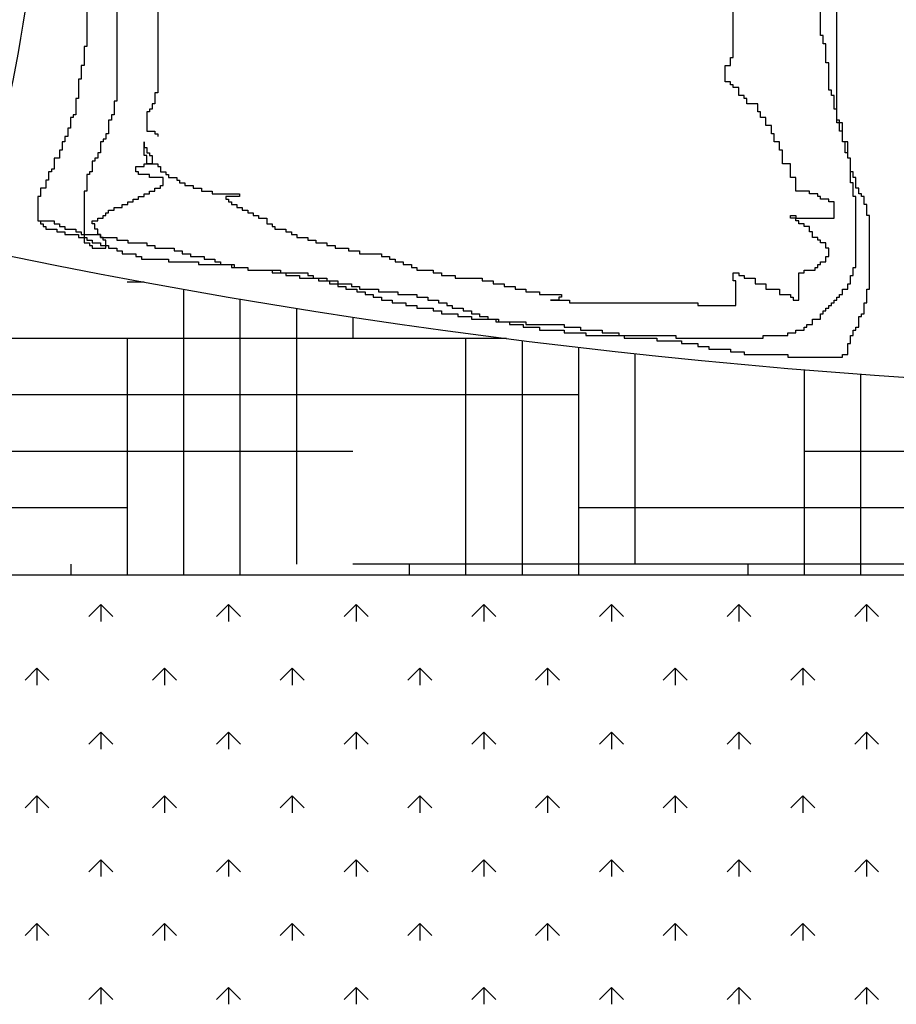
# Model space of a CAD drawing. Header units: millimetres. Extents: x -30782 to 40110, y 35885 to 73818.
# Tile 114 of 166: x 7073 to 7656, y 69807 to 70461. Entities that reach past the tile are written whole.
import ezdxf

# ---------------------------------------------------------------- set-up
doc = ezdxf.new("R2010")
doc.units = ezdxf.units.MM

# ---------------------------------------------------------------- blocks, each defined once
blk = doc.blocks.new('A$C107E516A')
for p, q in [((621.83, 2106.74, -685.71), (621.83, 1863.92, -685.71)), ((649.03, 1969.02, -685.71), (649.03, 1869.36, -685.71)), ((1100.55, 1849.42, -685.71), (1100.55, 1963.59, -685.71)), ((1031.64, 1892.91, -685.71), (1031.64, 1934.59, -685.71)), ((1089.67, 1907.41, -685.71), (1089.67, 1925.53, -685.71)), ((601.88, 1923.72, -685.71), (601.88, 1900.16, -685.71)), ((1091.48, 1907.41, -685.71), (1089.67, 1907.41, -685.71)), ((1091.48, 1901.97, -685.71), (1091.48, 1907.41, -685.71)), ((600.07, 1900.16, -685.71), (600.07, 1887.48, -685.71)), ((601.88, 1900.16, -685.71), (600.07, 1900.16, -685.71)), ((1093.29, 1901.97, -685.71), (1091.48, 1901.97, -685.71)), ((1093.29, 1889.29, -685.71), (1093.29, 1901.97, -685.71)), ((1029.83, 1892.91, -685.71), (1031.64, 1892.91, -685.71)), ((1029.83, 1887.48, -685.71), (1029.83, 1892.91, -685.71)), ((598.25, 1887.48, -685.71), (598.25, 1878.42, -685.71)), ((600.07, 1887.48, -685.71), (598.25, 1887.48, -685.71)), ((1026.2, 1887.48, -685.71), (1029.83, 1887.48, -685.71)), ((1026.2, 1876.6, -685.71), (1026.2, 1887.48, -685.71)), ((1095.11, 1889.29, -685.71), (1093.29, 1889.29, -685.71)), ((1095.11, 1871.17, -685.71), (1095.11, 1889.29, -685.71)), ((596.44, 1878.42, -685.71), (596.44, 1865.73, -685.71)), ((598.25, 1878.42, -685.71), (596.44, 1878.42, -685.71)), ((1029.83, 1876.6, -685.71), (1026.2, 1876.6, -685.71)), ((1029.83, 1874.79, -685.71), (1029.83, 1876.6, -685.71)), ((1031.64, 1874.79, -685.71), (1029.83, 1874.79, -685.71)), ((1031.64, 1872.98, -685.71), (1031.64, 1874.79, -685.71)), ((1035.27, 1872.98, -685.71), (1031.64, 1872.98, -685.71)), ((1035.27, 1867.54, -685.71), (1035.27, 1872.98, -685.71)), ((594.63, 1865.73, -685.71), (594.63, 1854.86, -685.71)), ((596.44, 1865.73, -685.71), (594.63, 1865.73, -685.71)), ((647.21, 1869.36, -685.71), (647.21, 1862.11, -685.71)), ((649.03, 1869.36, -685.71), (647.21, 1869.36, -685.71)), ((1038.89, 1867.54, -685.71), (1035.27, 1867.54, -685.71)), ((1038.89, 1865.73, -685.71), (1038.89, 1867.54, -685.71)), ((1040.71, 1865.73, -685.71), (1038.89, 1865.73, -685.71)), ((1040.71, 1862.11, -685.71), (1040.71, 1865.73, -685.71)), ((1096.92, 1871.17, -685.71), (1095.11, 1871.17, -685.71)), ((1096.92, 1867.54, -685.71), (1096.92, 1871.17, -685.71)), ((1098.73, 1867.54, -685.71), (1096.92, 1867.54, -685.71)), ((1098.73, 1858.48, -685.71), (1098.73, 1867.54, -685.71)), ((620.01, 1863.92, -685.71), (620.01, 1854.86, -685.71)), ((621.83, 1863.92, -685.71), (620.01, 1863.92, -685.71)), ((645.4, 1862.11, -685.71), (645.4, 1858.48, -685.71)), ((647.21, 1862.11, -685.71), (645.4, 1862.11, -685.71)), ((1047.96, 1862.11, -685.71), (1040.71, 1862.11, -685.71)), ((1047.96, 1856.67, -685.71), (1047.96, 1862.11, -685.71)), ((591, 1853.05, -685.71), (591, 1845.8, -685.71)), ((592.81, 1853.05, -685.71), (591, 1853.05, -685.71)), ((592.81, 1854.86, -685.71), (592.81, 1853.05, -685.71)), ((594.63, 1854.86, -685.71), (592.81, 1854.86, -685.71)), ((618.2, 1854.86, -685.71), (618.2, 1851.23, -685.71)), ((620.01, 1854.86, -685.71), (618.2, 1854.86, -685.71)), ((641.77, 1856.67, -685.71), (641.77, 1843.99, -685.71)), ((643.59, 1856.67, -685.71), (641.77, 1856.67, -685.71)), ((643.59, 1858.48, -685.71), (643.59, 1856.67, -685.71)), ((645.4, 1858.48, -685.71), (643.59, 1858.48, -685.71)), ((1049.77, 1856.67, -685.71), (1047.96, 1856.67, -685.71)), ((1049.77, 1853.05, -685.71), (1049.77, 1856.67, -685.71)), ((1053.4, 1853.05, -685.71), (1049.77, 1853.05, -685.71)), ((1053.4, 1847.61, -685.71), (1053.4, 1853.05, -685.71)), ((1100.55, 1858.48, -685.71), (1098.73, 1858.48, -685.71)), ((1100.55, 1851.23, -685.71), (1100.55, 1858.48, -685.71)), ((616.39, 1851.23, -685.71), (616.39, 1842.17, -685.71)), ((618.2, 1851.23, -685.71), (616.39, 1851.23, -685.71)), ((1057.03, 1847.61, -685.71), (1053.4, 1847.61, -685.71)), ((1057.03, 1842.17, -685.71), (1057.03, 1847.61, -685.71)), ((1102.36, 1851.23, -685.71), (1100.55, 1851.23, -685.71)), ((1102.36, 1849.42, -685.71), (1100.55, 1849.42, -685.71)), ((1102.36, 1849.42, -685.71), (1102.36, 1851.23, -685.71)), ((1104.17, 1849.42, -685.71), (1102.36, 1849.42, -685.71)), ((1102.36, 1843.99, -685.71), (1102.36, 1849.42, -685.71)), ((1104.17, 1836.74, -685.71), (1104.17, 1849.42, -685.71)), ((587.37, 1840.36, -685.71), (587.37, 1836.74, -685.71)), ((589.19, 1840.36, -685.71), (587.37, 1840.36, -685.71)), ((589.19, 1845.8, -685.71), (589.19, 1840.36, -685.71)), ((591, 1845.8, -685.71), (589.19, 1845.8, -685.71)), ((614.57, 1842.17, -685.71), (614.57, 1838.55, -685.71)), ((616.39, 1842.17, -685.71), (614.57, 1842.17, -685.71)), ((641.77, 1843.99, -685.71), (647.21, 1843.99, -685.71)), ((647.21, 1843.99, -685.71), (647.21, 1842.17, -685.71)), ((647.21, 1842.17, -685.71), (649.03, 1842.17, -685.71)), ((649.03, 1842.17, -685.71), (649.03, 1840.36, -685.71)), ((1058.84, 1842.17, -685.71), (1057.03, 1842.17, -685.71)), ((1058.84, 1836.74, -685.71), (1058.84, 1842.17, -685.71)), ((1104.17, 1843.99, -685.71), (1102.36, 1843.99, -685.71)), ((1104.17, 1836.74, -685.71), (1104.17, 1843.99, -685.71)), ((585.56, 1836.74, -685.71), (585.56, 1831.3, -685.71)), ((587.37, 1836.74, -685.71), (585.56, 1836.74, -685.71)), ((610.95, 1836.74, -685.71), (610.95, 1829.49, -685.71)), ((612.76, 1836.74, -685.71), (610.95, 1836.74, -685.71)), ((612.76, 1838.55, -685.71), (612.76, 1836.74, -685.71)), ((614.57, 1838.55, -685.71), (612.76, 1838.55, -685.71)), ((639.96, 1836.74, -685.71), (639.96, 1833.11, -685.71)), ((639.96, 1827.68, -685.71), (639.96, 1836.74, -685.71)), ((639.96, 1833.11, -685.71), (641.77, 1833.11, -685.71)), ((641.77, 1833.11, -685.71), (641.77, 1829.49, -685.71)), ((1062.47, 1836.74, -685.71), (1058.84, 1836.74, -685.71)), ((1062.47, 1831.3, -685.71), (1062.47, 1836.74, -685.71)), ((1105.99, 1836.74, -685.71), (1104.17, 1836.74, -685.71)), ((1107.8, 1836.74, -685.71), (1104.17, 1836.74, -685.71)), ((1105.99, 1829.49, -685.71), (1105.99, 1836.74, -685.71)), ((1107.8, 1825.87, -685.71), (1107.8, 1836.74, -685.71)), ((583.75, 1831.3, -685.71), (583.75, 1825.87, -685.71)), ((585.56, 1831.3, -685.71), (583.75, 1831.3, -685.71)), ((610.95, 1829.49, -685.71), (609.13, 1829.49, -685.71)), ((609.13, 1829.49, -685.71), (609.13, 1825.87, -685.71)), ((641.77, 1827.68, -685.71), (639.96, 1827.68, -685.71)), ((641.77, 1829.49, -685.71), (643.59, 1829.49, -685.71)), ((641.77, 1822.24, -685.71), (641.77, 1827.68, -685.71)), ((643.59, 1829.49, -685.71), (643.59, 1827.68, -685.71)), ((643.59, 1827.68, -685.71), (645.4, 1827.68, -685.71)), ((645.4, 1827.68, -685.71), (645.4, 1822.24, -685.71)), ((1064.28, 1831.3, -685.71), (1062.47, 1831.3, -685.71)), ((1064.28, 1822.24, -685.71), (1064.28, 1831.3, -685.71)), ((1107.8, 1829.49, -685.71), (1105.99, 1829.49, -685.71)), ((1107.8, 1825.87, -685.71), (1107.8, 1829.49, -685.71)), ((580.12, 1825.87, -685.71), (580.12, 1818.62, -685.71)), ((583.75, 1825.87, -685.71), (580.12, 1825.87, -685.71)), ((605.51, 1824.05, -685.71), (605.51, 1816.8, -685.71)), ((607.32, 1824.05, -685.71), (605.51, 1824.05, -685.71)), ((607.32, 1825.87, -685.71), (607.32, 1824.05, -685.71)), ((609.13, 1825.87, -685.71), (607.32, 1825.87, -685.71)), ((634.52, 1820.43, -685.71), (639.96, 1820.43, -685.71)), ((634.52, 1816.8, -685.71), (634.52, 1820.43, -685.71)), ((639.96, 1822.24, -685.71), (645.4, 1822.24, -685.71)), ((639.96, 1820.43, -685.71), (639.96, 1822.24, -685.71)), ((645.4, 1822.24, -685.71), (641.77, 1822.24, -685.71)), ((645.4, 1822.24, -685.71), (649.03, 1822.24, -685.71)), ((649.03, 1822.24, -685.71), (649.03, 1820.43, -685.71)), ((649.03, 1820.43, -685.71), (650.84, 1820.43, -685.71)), ((650.84, 1820.43, -685.71), (650.84, 1816.8, -685.71)), ((1069.72, 1822.24, -685.71), (1064.28, 1822.24, -685.71)), ((1069.72, 1813.18, -685.71), (1069.72, 1822.24, -685.71)), ((1109.61, 1825.87, -685.71), (1107.8, 1825.87, -685.71)), ((1109.61, 1825.87, -685.71), (1107.8, 1825.87, -685.71)), ((1109.61, 1809.56, -685.71), (1109.61, 1825.87, -685.71)), ((1109.61, 1816.8, -685.71), (1109.61, 1825.87, -685.71)), ((576.49, 1816.8, -685.71), (576.49, 1811.37, -685.71)), ((578.31, 1816.8, -685.71), (576.49, 1816.8, -685.71)), ((578.31, 1818.62, -685.71), (578.31, 1816.8, -685.71)), ((580.12, 1818.62, -685.71), (578.31, 1818.62, -685.71)), ((601.88, 1814.99, -685.71), (601.88, 1804.12, -685.71)), ((603.69, 1814.99, -685.71), (601.88, 1814.99, -685.71)), ((603.69, 1816.8, -685.71), (603.69, 1814.99, -685.71)), ((605.51, 1816.8, -685.71), (603.69, 1816.8, -685.71)), ((636.33, 1816.8, -685.71), (634.52, 1816.8, -685.71)), ((636.33, 1814.99, -685.71), (636.33, 1816.8, -685.71)), ((643.59, 1814.99, -685.71), (636.33, 1814.99, -685.71)), ((643.59, 1813.18, -685.71), (643.59, 1814.99, -685.71)), ((652.65, 1813.18, -685.71), (643.59, 1813.18, -685.71)), ((650.84, 1816.8, -685.71), (654.47, 1816.8, -685.71)), ((652.65, 1807.74, -685.71), (652.65, 1813.18, -685.71)), ((654.47, 1816.8, -685.71), (654.47, 1814.99, -685.71)), ((654.47, 1814.99, -685.71), (656.28, 1814.99, -685.71)), ((656.28, 1814.99, -685.71), (656.28, 1813.18, -685.71)), ((656.28, 1813.18, -685.71), (661.72, 1813.18, -685.71)), ((661.72, 1813.18, -685.71), (661.72, 1811.37, -685.71)), ((1073.35, 1813.18, -685.71), (1069.72, 1813.18, -685.71)), ((1073.35, 1804.12, -685.71), (1073.35, 1813.18, -685.71)), ((1111.43, 1816.8, -685.71), (1109.61, 1816.8, -685.71)), ((1111.43, 1813.18, -685.71), (1111.43, 1816.8, -685.71)), ((1113.24, 1813.18, -685.71), (1111.43, 1813.18, -685.71)), ((1113.24, 1805.93, -685.71), (1113.24, 1813.18, -685.71)), ((574.68, 1811.37, -685.71), (574.68, 1805.93, -685.71)), ((576.49, 1811.37, -685.71), (574.68, 1811.37, -685.71)), ((650.84, 1807.74, -685.71), (652.65, 1807.74, -685.71)), ((650.84, 1805.93, -685.71), (650.84, 1807.74, -685.71)), ((661.72, 1811.37, -685.71), (663.53, 1811.37, -685.71)), ((663.53, 1811.37, -685.71), (663.53, 1809.56, -685.71)), ((663.53, 1809.56, -685.71), (667.16, 1809.56, -685.71)), ((667.16, 1809.56, -685.71), (667.16, 1807.74, -685.71)), ((667.16, 1807.74, -685.71), (672.6, 1807.74, -685.71)), ((672.6, 1807.74, -685.71), (672.6, 1805.93, -685.71)), ((1111.43, 1809.56, -685.71), (1109.61, 1809.56, -685.71)), ((1111.43, 1800.5, -685.71), (1111.43, 1809.56, -685.71)), ((569.24, 1800.5, -685.71), (569.24, 1784.19, -685.71)), ((571.05, 1800.5, -685.71), (569.24, 1800.5, -685.71)), ((574.68, 1805.93, -685.71), (571.05, 1805.93, -685.71)), ((571.05, 1805.93, -685.71), (571.05, 1800.5, -685.71)), ((601.88, 1804.12, -685.71), (600.07, 1804.12, -685.71)), ((600.07, 1804.12, -685.71), (600.07, 1769.69, -685.71)), ((636.33, 1800.5, -685.71), (639.96, 1800.5, -685.71)), ((636.33, 1798.68, -685.71), (636.33, 1800.5, -685.71)), ((639.96, 1802.31, -685.71), (643.59, 1802.31, -685.71)), ((639.96, 1800.5, -685.71), (639.96, 1802.31, -685.71)), ((643.59, 1804.12, -685.71), (647.21, 1804.12, -685.71)), ((643.59, 1802.31, -685.71), (643.59, 1804.12, -685.71)), ((647.21, 1805.93, -685.71), (650.84, 1805.93, -685.71)), ((647.21, 1804.12, -685.71), (647.21, 1805.93, -685.71)), ((672.6, 1805.93, -685.71), (678.04, 1805.93, -685.71)), ((678.04, 1805.93, -685.71), (678.04, 1804.12, -685.71)), ((678.04, 1804.12, -685.71), (685.29, 1804.12, -685.71)), ((685.29, 1804.12, -685.71), (685.29, 1802.31, -685.71)), ((685.29, 1802.31, -685.71), (703.43, 1802.31, -685.71)), ((694.36, 1800.5, -685.71), (694.36, 1798.68, -685.71)), ((703.43, 1800.5, -685.71), (694.36, 1800.5, -685.71)), ((703.43, 1802.31, -685.71), (703.43, 1800.5, -685.71)), ((1082.41, 1804.12, -685.71), (1073.35, 1804.12, -685.71)), ((1082.41, 1802.31, -685.71), (1082.41, 1804.12, -685.71)), ((1087.85, 1802.31, -685.71), (1082.41, 1802.31, -685.71)), ((1087.85, 1800.5, -685.71), (1087.85, 1802.31, -685.71)), ((1089.67, 1800.5, -685.71), (1087.85, 1800.5, -685.71)), ((1089.67, 1798.68, -685.71), (1089.67, 1800.5, -685.71)), ((1113.24, 1800.5, -685.71), (1111.43, 1800.5, -685.71)), ((1115.05, 1805.93, -685.71), (1113.24, 1805.93, -685.71)), ((1113.24, 1753.38, -685.71), (1113.24, 1800.5, -685.71)), ((1115.05, 1802.31, -685.71), (1115.05, 1805.93, -685.71)), ((1116.87, 1802.31, -685.71), (1115.05, 1802.31, -685.71)), ((1116.87, 1800.5, -685.71), (1116.87, 1802.31, -685.71)), ((1118.68, 1800.5, -685.71), (1116.87, 1800.5, -685.71)), ((1118.68, 1795.06, -685.71), (1118.68, 1800.5, -685.71)), ((625.45, 1795.06, -685.71), (629.08, 1795.06, -685.71)), ((625.45, 1793.25, -685.71), (625.45, 1795.06, -685.71)), ((629.08, 1796.87, -685.71), (632.71, 1796.87, -685.71)), ((629.08, 1795.06, -685.71), (629.08, 1796.87, -685.71)), ((632.71, 1798.68, -685.71), (636.33, 1798.68, -685.71)), ((632.71, 1796.87, -685.71), (632.71, 1798.68, -685.71)), ((694.36, 1798.68, -685.71), (696.17, 1798.68, -685.71)), ((696.17, 1798.68, -685.71), (696.17, 1796.87, -685.71)), ((696.17, 1796.87, -685.71), (697.99, 1796.87, -685.71)), ((697.99, 1796.87, -685.71), (697.99, 1795.06, -685.71)), ((697.99, 1795.06, -685.71), (701.61, 1795.06, -685.71)), ((701.61, 1795.06, -685.71), (701.61, 1793.25, -685.71)), ((1095.11, 1798.68, -685.71), (1089.67, 1798.68, -685.71)), ((1095.11, 1796.87, -685.71), (1095.11, 1798.68, -685.71)), ((1098.73, 1796.87, -685.71), (1095.11, 1796.87, -685.71)), ((1098.73, 1786, -685.71), (1098.73, 1796.87, -685.71)), ((1120.49, 1795.06, -685.71), (1118.68, 1795.06, -685.71)), ((1120.49, 1787.81, -685.71), (1120.49, 1795.06, -685.71)), ((612.76, 1787.81, -685.71), (614.57, 1787.81, -685.71)), ((612.76, 1786, -685.71), (612.76, 1787.81, -685.71)), ((614.57, 1789.62, -685.71), (616.39, 1789.62, -685.71)), ((614.57, 1787.81, -685.71), (614.57, 1789.62, -685.71)), ((616.39, 1791.44, -685.71), (620.01, 1791.44, -685.71)), ((616.39, 1789.62, -685.71), (616.39, 1791.44, -685.71)), ((620.01, 1793.25, -685.71), (625.45, 1793.25, -685.71)), ((620.01, 1791.44, -685.71), (620.01, 1793.25, -685.71)), ((701.61, 1793.25, -685.71), (705.24, 1793.25, -685.71)), ((705.24, 1793.25, -685.71), (705.24, 1791.44, -685.71)), ((705.24, 1791.44, -685.71), (708.87, 1791.44, -685.71)), ((708.87, 1791.44, -685.71), (708.87, 1789.62, -685.71)), ((708.87, 1789.62, -685.71), (712.49, 1789.62, -685.71)), ((712.49, 1789.62, -685.71), (712.49, 1787.81, -685.71)), ((712.49, 1787.81, -685.71), (716.12, 1787.81, -685.71)), ((716.12, 1787.81, -685.71), (716.12, 1786, -685.71)), ((1069.72, 1787.81, -685.71), (1073.35, 1787.81, -685.71)), ((1069.72, 1786, -685.71), (1069.72, 1787.81, -685.71)), ((1073.35, 1787.81, -685.71), (1073.35, 1786, -685.71)), ((1122.31, 1787.81, -685.71), (1120.49, 1787.81, -685.71)), ((1122.31, 1738.88, -685.71), (1122.31, 1787.81, -685.71)), ((569.24, 1784.19, -685.71), (571.05, 1784.19, -685.71)), ((569.24, 1784.19, -685.71), (580.12, 1784.19, -685.71)), ((571.05, 1784.19, -685.71), (571.05, 1782.37, -685.71)), ((571.05, 1782.37, -685.71), (572.87, 1782.37, -685.71)), ((572.87, 1782.37, -685.71), (572.87, 1780.56, -685.71)), ((572.87, 1780.56, -685.71), (574.68, 1780.56, -685.71)), ((574.68, 1780.56, -685.71), (574.68, 1778.75, -685.71)), ((580.12, 1784.19, -685.71), (580.12, 1782.37, -685.71)), ((580.12, 1782.37, -685.71), (583.75, 1782.37, -685.71)), ((583.75, 1782.37, -685.71), (583.75, 1780.56, -685.71)), ((583.75, 1780.56, -685.71), (587.37, 1780.56, -685.71)), ((587.37, 1780.56, -685.71), (587.37, 1778.75, -685.71)), ((605.51, 1784.19, -685.71), (609.13, 1784.19, -685.71)), ((605.51, 1782.37, -685.71), (605.51, 1784.19, -685.71)), ((607.32, 1782.37, -685.71), (605.51, 1782.37, -685.71)), ((607.32, 1778.75, -685.71), (607.32, 1782.37, -685.71)), ((609.13, 1786, -685.71), (612.76, 1786, -685.71)), ((609.13, 1784.19, -685.71), (609.13, 1786, -685.71)), ((716.12, 1786, -685.71), (721.56, 1786, -685.71)), ((721.56, 1786, -685.71), (721.56, 1782.37, -685.71)), ((721.56, 1782.37, -685.71), (725.19, 1782.37, -685.71)), ((725.19, 1782.37, -685.71), (725.19, 1780.56, -685.71)), ((725.19, 1780.56, -685.71), (727, 1780.56, -685.71)), ((727, 1780.56, -685.71), (727, 1778.75, -685.71)), ((1073.35, 1786, -685.71), (1069.72, 1786, -685.71)), ((1073.35, 1786, -685.71), (1098.73, 1786, -685.71)), ((1073.35, 1784.19, -685.71), (1073.35, 1786, -685.71)), ((1075.16, 1784.19, -685.71), (1073.35, 1784.19, -685.71)), ((1075.16, 1782.37, -685.71), (1075.16, 1784.19, -685.71)), ((1078.79, 1782.37, -685.71), (1075.16, 1782.37, -685.71)), ((1078.79, 1780.56, -685.71), (1078.79, 1782.37, -685.71)), ((1082.41, 1780.56, -685.71), (1078.79, 1780.56, -685.71)), ((1082.41, 1776.94, -685.71), (1082.41, 1780.56, -685.71)), ((574.68, 1778.75, -685.71), (581.93, 1778.75, -685.71)), ((581.93, 1778.75, -685.71), (581.93, 1776.94, -685.71)), ((581.93, 1776.94, -685.71), (587.37, 1776.94, -685.71)), ((587.37, 1778.75, -685.71), (594.63, 1778.75, -685.71)), ((587.37, 1776.94, -685.71), (587.37, 1775.13, -685.71)), ((587.37, 1775.13, -685.71), (596.44, 1775.13, -685.71)), ((594.63, 1778.75, -685.71), (594.63, 1776.94, -685.71)), ((594.63, 1776.94, -685.71), (598.25, 1776.94, -685.71)), ((596.44, 1775.13, -685.71), (596.44, 1773.31, -685.71)), ((598.25, 1776.94, -685.71), (598.25, 1775.13, -685.71)), ((598.25, 1775.13, -685.71), (610.95, 1775.13, -685.71)), ((609.13, 1778.75, -685.71), (607.32, 1778.75, -685.71)), ((609.13, 1775.13, -685.71), (609.13, 1778.75, -685.71)), ((610.95, 1775.13, -685.71), (609.13, 1775.13, -685.71)), ((610.95, 1773.31, -685.71), (610.95, 1775.13, -685.71)), ((610.95, 1775.13, -685.71), (610.95, 1773.31, -685.71)), ((727, 1778.75, -685.71), (734.25, 1778.75, -685.71)), ((734.25, 1778.75, -685.71), (734.25, 1776.94, -685.71)), ((734.25, 1776.94, -685.71), (737.88, 1776.94, -685.71)), ((737.88, 1776.94, -685.71), (737.88, 1775.13, -685.71)), ((737.88, 1775.13, -685.71), (741.51, 1775.13, -685.71)), ((741.51, 1775.13, -685.71), (741.51, 1773.31, -685.71)), ((1084.23, 1776.94, -685.71), (1082.41, 1776.94, -685.71)), ((1084.23, 1773.31, -685.71), (1084.23, 1776.94, -685.71)), ((596.44, 1773.31, -685.71), (601.88, 1773.31, -685.71)), ((600.07, 1769.69, -685.71), (603.69, 1769.69, -685.71)), ((601.88, 1773.31, -685.71), (601.88, 1771.5, -685.71)), ((601.88, 1771.5, -685.71), (605.51, 1771.5, -685.71)), ((603.69, 1769.69, -685.71), (603.69, 1767.88, -685.71)), ((603.69, 1767.88, -685.71), (605.51, 1767.88, -685.71)), ((605.51, 1771.5, -685.71), (605.51, 1769.69, -685.71)), ((605.51, 1769.69, -685.71), (610.95, 1769.69, -685.71)), ((605.51, 1767.88, -685.71), (605.51, 1766.07, -685.71)), ((612.76, 1773.31, -685.71), (610.95, 1773.31, -685.71)), ((610.95, 1773.31, -685.71), (621.83, 1773.31, -685.71)), ((610.95, 1769.69, -685.71), (610.95, 1767.88, -685.71)), ((610.95, 1767.88, -685.71), (616.39, 1767.88, -685.71)), ((612.76, 1771.5, -685.71), (612.76, 1773.31, -685.71)), ((614.57, 1771.5, -685.71), (612.76, 1771.5, -685.71)), ((614.57, 1766.07, -685.71), (614.57, 1771.5, -685.71)), ((616.39, 1767.88, -685.71), (616.39, 1766.07, -685.71)), ((621.83, 1773.31, -685.71), (621.83, 1771.5, -685.71)), ((621.83, 1771.5, -685.71), (629.08, 1771.5, -685.71)), ((629.08, 1771.5, -685.71), (629.08, 1769.69, -685.71)), ((629.08, 1769.69, -685.71), (641.77, 1769.69, -685.71)), ((641.77, 1769.69, -685.71), (641.77, 1767.88, -685.71)), ((641.77, 1767.88, -685.71), (647.21, 1767.88, -685.71)), ((647.21, 1767.88, -685.71), (647.21, 1766.07, -685.71)), ((741.51, 1773.31, -685.71), (748.76, 1773.31, -685.71)), ((748.76, 1773.31, -685.71), (748.76, 1771.5, -685.71)), ((748.76, 1771.5, -685.71), (754.2, 1771.5, -685.71)), ((754.2, 1771.5, -685.71), (754.2, 1769.69, -685.71)), ((754.2, 1769.69, -685.71), (761.45, 1769.69, -685.71)), ((761.45, 1769.69, -685.71), (761.45, 1767.88, -685.71)), ((761.45, 1767.88, -685.71), (766.89, 1767.88, -685.71)), ((766.89, 1767.88, -685.71), (766.89, 1766.07, -685.71)), ((1087.85, 1773.31, -685.71), (1084.23, 1773.31, -685.71)), ((1087.85, 1771.5, -685.71), (1087.85, 1773.31, -685.71)), ((1089.67, 1771.5, -685.71), (1087.85, 1771.5, -685.71)), ((1089.67, 1769.69, -685.71), (1089.67, 1771.5, -685.71)), ((1093.29, 1769.69, -685.71), (1089.67, 1769.69, -685.71)), ((1093.29, 1766.07, -685.71), (1093.29, 1769.69, -685.71)), ((605.51, 1766.07, -685.71), (614.57, 1766.07, -685.71)), ((616.39, 1766.07, -685.71), (621.83, 1766.07, -685.71)), ((621.83, 1766.07, -685.71), (621.83, 1764.25, -685.71)), ((621.83, 1764.25, -685.71), (625.45, 1764.25, -685.71)), ((625.45, 1764.25, -685.71), (625.45, 1762.44, -685.71)), ((625.45, 1762.44, -685.71), (634.52, 1762.44, -685.71)), ((634.52, 1762.44, -685.71), (634.52, 1760.63, -685.71)), ((647.21, 1766.07, -685.71), (659.91, 1766.07, -685.71)), ((659.91, 1766.07, -685.71), (659.91, 1764.25, -685.71)), ((659.91, 1764.25, -685.71), (665.35, 1764.25, -685.71)), ((665.35, 1764.25, -685.71), (665.35, 1762.44, -685.71)), ((665.35, 1762.44, -685.71), (670.79, 1762.44, -685.71)), ((670.79, 1762.44, -685.71), (670.79, 1760.63, -685.71)), ((766.89, 1766.07, -685.71), (775.96, 1766.07, -685.71)), ((775.96, 1766.07, -685.71), (775.96, 1764.25, -685.71)), ((775.96, 1764.25, -685.71), (783.21, 1764.25, -685.71)), ((783.21, 1764.25, -685.71), (783.21, 1762.44, -685.71)), ((783.21, 1762.44, -685.71), (797.72, 1762.44, -685.71)), ((797.72, 1762.44, -685.71), (797.72, 1760.63, -685.71)), ((1095.11, 1766.07, -685.71), (1093.29, 1766.07, -685.71)), ((1095.11, 1760.63, -685.71), (1095.11, 1766.07, -685.71)), ((634.52, 1760.63, -685.71), (638.15, 1760.63, -685.71)), ((638.15, 1760.63, -685.71), (638.15, 1758.82, -685.71)), ((638.15, 1758.82, -685.71), (656.28, 1758.82, -685.71)), ((656.28, 1758.82, -685.71), (656.28, 1757.01, -685.71)), ((656.28, 1757.01, -685.71), (676.23, 1757.01, -685.71)), ((670.79, 1760.63, -685.71), (679.85, 1760.63, -685.71)), ((676.23, 1757.01, -685.71), (676.23, 1755.19, -685.71)), ((676.23, 1755.19, -685.71), (697.99, 1755.19, -685.71)), ((679.85, 1760.63, -685.71), (679.85, 1758.82, -685.71)), ((679.85, 1758.82, -685.71), (687.11, 1758.82, -685.71)), ((687.11, 1758.82, -685.71), (687.11, 1757.01, -685.71)), ((687.11, 1757.01, -685.71), (690.73, 1757.01, -685.71)), ((690.73, 1757.01, -685.71), (690.73, 1755.19, -685.71)), ((690.73, 1755.19, -685.71), (699.8, 1755.19, -685.71)), ((697.99, 1755.19, -685.71), (697.99, 1753.38, -685.71)), ((699.8, 1755.19, -685.71), (699.8, 1753.38, -685.71)), ((797.72, 1760.63, -685.71), (803.16, 1760.63, -685.71)), ((803.16, 1760.63, -685.71), (803.16, 1758.82, -685.71)), ((803.16, 1758.82, -685.71), (806.79, 1758.82, -685.71)), ((806.79, 1758.82, -685.71), (806.79, 1757.01, -685.71)), ((806.79, 1757.01, -685.71), (812.23, 1757.01, -685.71)), ((812.23, 1757.01, -685.71), (812.23, 1755.19, -685.71)), ((812.23, 1755.19, -685.71), (817.67, 1755.19, -685.71)), ((817.67, 1755.19, -685.71), (817.67, 1753.38, -685.71)), ((1087.85, 1755.19, -685.71), (1089.67, 1755.19, -685.71)), ((1087.85, 1753.38, -685.71), (1087.85, 1755.19, -685.71)), ((1089.67, 1757.01, -685.71), (1093.29, 1757.01, -685.71)), ((1089.67, 1755.19, -685.71), (1089.67, 1757.01, -685.71)), ((1093.29, 1760.63, -685.71), (1095.11, 1760.63, -685.71)), ((1093.29, 1757.01, -685.71), (1093.29, 1760.63, -685.71)), ((697.99, 1753.38, -685.71), (708.87, 1753.38, -685.71)), ((699.8, 1753.38, -685.71), (708.87, 1753.38, -685.71)), ((708.87, 1753.38, -685.71), (708.87, 1751.57, -685.71)), ((708.87, 1753.38, -685.71), (708.87, 1751.57, -685.71)), ((708.87, 1751.57, -685.71), (725.19, 1751.57, -685.71)), ((708.87, 1751.57, -685.71), (730.63, 1751.57, -685.71)), ((725.19, 1751.57, -685.71), (725.19, 1749.76, -685.71)), ((725.19, 1749.76, -685.71), (734.25, 1749.76, -685.71)), ((730.63, 1751.57, -685.71), (730.63, 1749.76, -685.71)), ((730.63, 1749.76, -685.71), (748.76, 1749.76, -685.71)), ((734.25, 1749.76, -685.71), (734.25, 1747.94, -685.71)), ((734.25, 1747.94, -685.71), (743.32, 1747.94, -685.71)), ((743.32, 1747.94, -685.71), (743.32, 1746.13, -685.71)), ((748.76, 1749.76, -685.71), (748.76, 1747.94, -685.71)), ((748.76, 1747.94, -685.71), (752.39, 1747.94, -685.71)), ((752.39, 1747.94, -685.71), (752.39, 1746.13, -685.71)), ((817.67, 1753.38, -685.71), (821.29, 1753.38, -685.71)), ((821.29, 1753.38, -685.71), (821.29, 1751.57, -685.71)), ((821.29, 1751.57, -685.71), (832.17, 1751.57, -685.71)), ((832.17, 1751.57, -685.71), (832.17, 1749.76, -685.71)), ((832.17, 1749.76, -685.71), (837.61, 1749.76, -685.71)), ((837.61, 1749.76, -685.71), (837.61, 1747.94, -685.71)), ((837.61, 1747.94, -685.71), (846.68, 1747.94, -685.71)), ((846.68, 1747.94, -685.71), (846.68, 1746.13, -685.71)), ((1031.64, 1749.76, -685.71), (1035.27, 1749.76, -685.71)), ((1031.64, 1744.32, -685.71), (1031.64, 1749.76, -685.71)), ((1035.27, 1749.76, -685.71), (1035.27, 1747.94, -685.71)), ((1035.27, 1747.94, -685.71), (1038.89, 1747.94, -685.71)), ((1038.89, 1747.94, -685.71), (1038.89, 1746.13, -685.71)), ((1075.16, 1731.64, -685.71), (1075.16, 1749.76, -685.71)), ((1075.16, 1749.76, -685.71), (1078.79, 1749.76, -685.71)), ((1078.79, 1751.57, -685.71), (1086.04, 1751.57, -685.71)), ((1078.79, 1749.76, -685.71), (1078.79, 1751.57, -685.71)), ((1086.04, 1753.38, -685.71), (1087.85, 1753.38, -685.71)), ((1086.04, 1751.57, -685.71), (1086.04, 1753.38, -685.71)), ((1109.61, 1747.94, -685.71), (1111.43, 1747.94, -685.71)), ((1109.61, 1742.51, -685.71), (1109.61, 1747.94, -685.71)), ((1111.43, 1753.38, -685.71), (1113.24, 1753.38, -685.71)), ((1111.43, 1747.94, -685.71), (1111.43, 1753.38, -685.71)), ((640.02, 1743.56, -685.71), (628.73, 1743.56, -685.71)), ((743.32, 1746.13, -685.71), (756.01, 1746.13, -685.71)), ((752.39, 1746.13, -685.71), (761.45, 1746.13, -685.71)), ((756.01, 1746.13, -685.71), (756.01, 1744.32, -685.71)), ((756.01, 1744.32, -685.71), (763.27, 1744.32, -685.71)), ((761.45, 1746.13, -685.71), (761.45, 1744.32, -685.71)), ((761.45, 1744.32, -685.71), (768.71, 1744.32, -685.71)), ((763.27, 1744.32, -685.71), (763.27, 1742.51, -685.71)), ((763.27, 1742.51, -685.71), (768.71, 1742.51, -685.71)), ((768.71, 1744.32, -685.71), (768.71, 1742.51, -685.71)), ((768.71, 1742.51, -685.71), (768.71, 1740.7, -685.71)), ((768.71, 1742.51, -685.71), (777.77, 1742.51, -685.71)), ((777.77, 1742.51, -685.71), (777.77, 1740.7, -685.71)), ((846.68, 1746.13, -685.71), (864.81, 1746.13, -685.71)), ((864.81, 1746.13, -685.71), (864.81, 1744.32, -685.71)), ((864.81, 1744.32, -685.71), (872.07, 1744.32, -685.71)), ((872.07, 1744.32, -685.71), (872.07, 1742.51, -685.71)), ((872.07, 1742.51, -685.71), (879.32, 1742.51, -685.71)), ((879.32, 1742.51, -685.71), (879.32, 1740.7, -685.71)), ((1033.45, 1744.32, -685.71), (1031.64, 1744.32, -685.71)), ((1033.45, 1728.01, -685.71), (1033.45, 1744.32, -685.71)), ((1038.89, 1746.13, -685.71), (1046.15, 1746.13, -685.71)), ((1046.15, 1746.13, -685.71), (1046.15, 1742.51, -685.71)), ((1046.15, 1742.51, -685.71), (1053.4, 1742.51, -685.71)), ((1053.4, 1742.51, -685.71), (1053.4, 1738.88, -685.71)), ((1107.8, 1738.88, -685.71), (1107.8, 1742.51, -685.71)), ((1107.8, 1742.51, -685.71), (1109.61, 1742.51, -685.71)), ((666.23, 1738.81, -685.71), (666.23, 1548.94, -685.71)), ((768.71, 1740.7, -685.71), (774.15, 1740.7, -685.71)), ((774.15, 1740.7, -685.71), (774.15, 1738.88, -685.71)), ((774.15, 1738.88, -685.71), (781.4, 1738.88, -685.71)), ((777.77, 1740.7, -685.71), (783.21, 1740.7, -685.71)), ((781.4, 1738.88, -685.71), (781.4, 1737.07, -685.71)), ((781.4, 1737.07, -685.71), (786.84, 1737.07, -685.71)), ((783.21, 1740.7, -685.71), (783.21, 1738.88, -685.71)), ((783.21, 1738.88, -685.71), (795.91, 1738.88, -685.71)), ((786.84, 1737.07, -685.71), (786.84, 1735.26, -685.71)), ((786.84, 1735.26, -685.71), (792.28, 1735.26, -685.71)), ((792.28, 1735.26, -685.71), (792.28, 1733.45, -685.71)), ((795.91, 1738.88, -685.71), (795.91, 1737.07, -685.71)), ((795.91, 1737.07, -685.71), (808.6, 1737.07, -685.71)), ((808.6, 1737.07, -685.71), (808.6, 1735.26, -685.71)), ((808.6, 1735.26, -685.71), (821.29, 1735.26, -685.71)), ((821.29, 1735.26, -685.71), (821.29, 1733.45, -685.71)), ((879.32, 1740.7, -685.71), (886.57, 1740.7, -685.71)), ((886.57, 1740.7, -685.71), (886.57, 1738.88, -685.71)), ((886.57, 1738.88, -685.71), (893.83, 1738.88, -685.71)), ((893.83, 1738.88, -685.71), (893.83, 1737.07, -685.71)), ((893.83, 1737.07, -685.71), (902.89, 1737.07, -685.71)), ((902.89, 1737.07, -685.71), (902.89, 1735.26, -685.71)), ((902.89, 1735.26, -685.71), (917.4, 1735.26, -685.71)), ((917.4, 1735.26, -685.71), (917.4, 1733.45, -685.71)), ((1053.4, 1738.88, -685.71), (1062.47, 1738.88, -685.71)), ((1062.47, 1738.88, -685.71), (1062.47, 1735.26, -685.71)), ((1062.47, 1735.26, -685.71), (1069.72, 1735.26, -685.71)), ((1069.72, 1735.26, -685.71), (1069.72, 1733.45, -685.71)), ((1102.36, 1735.26, -685.71), (1104.17, 1735.26, -685.71)), ((1102.36, 1733.45, -685.71), (1102.36, 1735.26, -685.71)), ((1104.17, 1738.88, -685.71), (1107.8, 1738.88, -685.71)), ((1104.17, 1735.26, -685.71), (1104.17, 1738.88, -685.71)), ((1120.49, 1738.88, -685.71), (1122.31, 1738.88, -685.71)), ((1120.49, 1729.82, -685.71), (1120.49, 1738.88, -685.71)), ((703.73, 1732.31, -685.71), (703.73, 1548.94, -685.71)), ((792.28, 1733.45, -685.71), (797.72, 1733.45, -685.71)), ((797.72, 1733.45, -685.71), (797.72, 1731.64, -685.71)), ((797.72, 1731.64, -685.71), (804.97, 1731.64, -685.71)), ((804.97, 1731.64, -685.71), (804.97, 1729.82, -685.71)), ((804.97, 1729.82, -685.71), (814.04, 1729.82, -685.71)), ((814.04, 1729.82, -685.71), (814.04, 1728.01, -685.71)), ((821.29, 1733.45, -685.71), (828.55, 1733.45, -685.71)), ((828.55, 1733.45, -685.71), (828.55, 1731.64, -685.71)), ((828.55, 1731.64, -685.71), (835.8, 1731.64, -685.71)), ((835.8, 1731.64, -685.71), (835.8, 1729.82, -685.71)), ((835.8, 1729.82, -685.71), (841.24, 1729.82, -685.71)), ((841.24, 1729.82, -685.71), (841.24, 1728.01, -685.71)), ((910.15, 1731.64, -685.71), (922.84, 1731.64, -685.71)), ((915.59, 1731.64, -685.71), (910.15, 1731.64, -685.71)), ((915.59, 1733.45, -685.71), (915.59, 1731.64, -685.71)), ((917.4, 1733.45, -685.71), (915.59, 1733.45, -685.71)), ((922.84, 1731.64, -685.71), (922.84, 1729.82, -685.71)), ((922.84, 1729.82, -685.71), (1008.07, 1729.82, -685.71)), ((1008.07, 1729.82, -685.71), (1008.07, 1728.01, -685.71)), ((1069.72, 1733.45, -685.71), (1071.53, 1733.45, -685.71)), ((1071.53, 1733.45, -685.71), (1071.53, 1731.64, -685.71)), ((1071.53, 1731.64, -685.71), (1075.16, 1731.64, -685.71)), ((1096.92, 1729.82, -685.71), (1098.73, 1729.82, -685.71)), ((1096.92, 1728.01, -685.71), (1096.92, 1729.82, -685.71)), ((1098.73, 1731.64, -685.71), (1100.55, 1731.64, -685.71)), ((1098.73, 1729.82, -685.71), (1098.73, 1731.64, -685.71)), ((1100.55, 1733.45, -685.71), (1102.36, 1733.45, -685.71)), ((1100.55, 1731.64, -685.71), (1100.55, 1733.45, -685.71)), ((1118.68, 1729.82, -685.71), (1120.49, 1729.82, -685.71)), ((1118.68, 1722.58, -685.71), (1118.68, 1729.82, -685.71)), ((741.23, 1726.14, -685.71), (741.23, 1556.06, -685.71)), ((814.04, 1728.01, -685.71), (821.29, 1728.01, -685.71)), ((821.29, 1728.01, -685.71), (821.29, 1726.2, -685.71)), ((821.29, 1726.2, -685.71), (832.17, 1726.2, -685.71)), ((832.17, 1726.2, -685.71), (832.17, 1724.39, -685.71)), ((832.17, 1724.39, -685.71), (837.61, 1724.39, -685.71)), ((837.61, 1724.39, -685.71), (837.61, 1722.58, -685.71)), ((837.61, 1722.58, -685.71), (848.49, 1722.58, -685.71)), ((841.24, 1728.01, -685.71), (844.87, 1728.01, -685.71)), ((844.87, 1728.01, -685.71), (844.87, 1726.2, -685.71)), ((844.87, 1726.2, -685.71), (852.12, 1726.2, -685.71)), ((848.49, 1722.58, -685.71), (848.49, 1720.76, -685.71)), ((852.12, 1726.2, -685.71), (852.12, 1724.39, -685.71)), ((852.12, 1724.39, -685.71), (857.56, 1724.39, -685.71)), ((857.56, 1724.39, -685.71), (857.56, 1722.58, -685.71)), ((857.56, 1722.58, -685.71), (863, 1722.58, -685.71)), ((863, 1722.58, -685.71), (863, 1720.76, -685.71)), ((1008.07, 1728.01, -685.71), (1033.45, 1728.01, -685.71)), ((1089.67, 1722.58, -685.71), (1091.48, 1722.58, -685.71)), ((1089.67, 1718.95, -685.71), (1089.67, 1722.58, -685.71)), ((1091.48, 1724.39, -685.71), (1093.29, 1724.39, -685.71)), ((1091.48, 1722.58, -685.71), (1091.48, 1724.39, -685.71)), ((1093.29, 1726.2, -685.71), (1095.11, 1726.2, -685.71)), ((1093.29, 1724.39, -685.71), (1093.29, 1726.2, -685.71)), ((1095.11, 1728.01, -685.71), (1096.92, 1728.01, -685.71)), ((1095.11, 1726.2, -685.71), (1095.11, 1728.01, -685.71)), ((1116.87, 1722.58, -685.71), (1118.68, 1722.58, -685.71)), ((1116.87, 1720.76, -685.71), (1116.87, 1722.58, -685.71)), ((778.73, 1720.3, -685.71), (778.73, 1706.06, -685.71)), ((848.49, 1720.76, -685.71), (857.56, 1720.76, -685.71)), ((857.56, 1720.76, -685.71), (857.56, 1718.95, -685.71)), ((857.56, 1718.95, -685.71), (873.88, 1718.95, -685.71)), ((863, 1720.76, -685.71), (868.44, 1720.76, -685.71)), ((868.44, 1720.76, -685.71), (868.44, 1718.95, -685.71)), ((868.44, 1718.95, -685.71), (875.69, 1718.95, -685.71)), ((873.88, 1718.95, -685.71), (873.88, 1717.14, -685.71)), ((873.88, 1717.14, -685.71), (893.83, 1717.14, -685.71)), ((875.69, 1718.95, -685.71), (875.69, 1717.14, -685.71)), ((875.69, 1717.14, -685.71), (882.95, 1717.14, -685.71)), ((882.95, 1717.14, -685.71), (882.95, 1715.33, -685.71)), ((882.95, 1715.33, -685.71), (892.01, 1715.33, -685.71)), ((892.01, 1715.33, -685.71), (892.01, 1713.51, -685.71)), ((893.83, 1717.14, -685.71), (893.83, 1715.33, -685.71)), ((893.83, 1715.33, -685.71), (919.21, 1715.33, -685.71)), ((919.21, 1715.33, -685.71), (919.21, 1713.51, -685.71)), ((1080.6, 1715.33, -685.71), (1084.23, 1715.33, -685.71)), ((1080.6, 1713.51, -685.71), (1080.6, 1715.33, -685.71)), ((1084.23, 1718.95, -685.71), (1089.67, 1718.95, -685.71)), ((1084.23, 1715.33, -685.71), (1084.23, 1718.95, -685.71)), ((1115.05, 1720.76, -685.71), (1116.87, 1720.76, -685.71)), ((1115.05, 1713.51, -685.71), (1115.05, 1720.76, -685.71)), ((892.01, 1713.51, -685.71), (902.89, 1713.51, -685.71)), ((902.89, 1713.51, -685.71), (902.89, 1711.7, -685.71)), ((902.89, 1711.7, -685.71), (919.21, 1711.7, -685.71)), ((919.21, 1713.51, -685.71), (930.09, 1713.51, -685.71)), ((919.21, 1711.7, -685.71), (919.21, 1709.89, -685.71)), ((919.21, 1709.89, -685.71), (933.72, 1709.89, -685.71)), ((930.09, 1713.51, -685.71), (930.09, 1711.7, -685.71)), ((930.09, 1711.7, -685.71), (944.6, 1711.7, -685.71)), ((933.72, 1709.89, -685.71), (933.72, 1708.08, -685.71)), ((944.6, 1711.7, -685.71), (944.6, 1709.89, -685.71)), ((944.6, 1709.89, -685.71), (955.48, 1709.89, -685.71)), ((955.48, 1709.89, -685.71), (955.48, 1708.08, -685.71)), ((1067.91, 1709.89, -685.71), (1073.35, 1709.89, -685.71)), ((1067.91, 1708.08, -685.71), (1067.91, 1709.89, -685.71)), ((1073.35, 1711.7, -685.71), (1078.79, 1711.7, -685.71)), ((1073.35, 1709.89, -685.71), (1073.35, 1711.7, -685.71)), ((1078.79, 1713.51, -685.71), (1080.6, 1713.51, -685.71)), ((1078.79, 1711.7, -685.71), (1078.79, 1713.51, -685.71)), ((1111.43, 1711.7, -685.71), (1113.24, 1711.7, -685.71)), ((1111.43, 1708.08, -685.71), (1111.43, 1711.7, -685.71)), ((1113.24, 1713.51, -685.71), (1115.05, 1713.51, -685.71)), ((1113.24, 1711.7, -685.71), (1113.24, 1713.51, -685.71)), ((880.87, 1706.06, -685.71), (478.73, 1706.06, -685.71)), ((628.73, 1706.06, -685.71), (628.73, 1548.94, -685.71)), ((853.73, 1706.06, -685.71), (853.73, 1548.94, -685.71)), ((891.23, 1704.75, -685.71), (891.23, 1548.94, -685.71)), ((933.72, 1708.08, -685.71), (959.11, 1708.08, -685.71)), ((955.48, 1708.08, -685.71), (993.56, 1708.08, -685.71)), ((959.11, 1708.08, -685.71), (959.11, 1706.27, -685.71)), ((959.11, 1706.27, -685.71), (980.87, 1706.27, -685.71)), ((980.87, 1706.27, -685.71), (980.87, 1704.45, -685.71)), ((980.87, 1704.45, -685.71), (997.19, 1704.45, -685.71)), ((993.56, 1708.08, -685.71), (993.56, 1706.27, -685.71)), ((993.56, 1706.27, -685.71), (1051.59, 1706.27, -685.71)), ((997.19, 1704.45, -685.71), (997.19, 1702.64, -685.71)), ((997.19, 1702.64, -685.71), (1008.07, 1702.64, -685.71)), ((1008.07, 1702.64, -685.71), (1008.07, 1700.83, -685.71)), ((1051.59, 1708.08, -685.71), (1067.91, 1708.08, -685.71)), ((1051.59, 1706.27, -685.71), (1051.59, 1708.08, -685.71)), ((1107.8, 1702.64, -685.71), (1109.61, 1702.64, -685.71)), ((1107.8, 1695.39, -685.71), (1107.8, 1702.64, -685.71)), ((1109.61, 1708.08, -685.71), (1111.43, 1708.08, -685.71)), ((1109.61, 1702.64, -685.71), (1109.61, 1708.08, -685.71)), ((928.73, 1700.21, -685.71), (928.73, 1548.94, -685.71)), ((966.23, 1696, -685.71), (966.23, 1556.06, -685.71)), ((1008.07, 1700.83, -685.71), (1015.32, 1700.83, -685.71)), ((1015.32, 1700.83, -685.71), (1015.32, 1699.02, -685.71)), ((1015.32, 1699.02, -685.71), (1029.83, 1699.02, -685.71)), ((1029.83, 1699.02, -685.71), (1029.83, 1697.21, -685.71)), ((1029.83, 1697.21, -685.71), (1038.89, 1697.21, -685.71)), ((1038.89, 1697.21, -685.71), (1038.89, 1695.39, -685.71)), ((1038.89, 1695.39, -685.71), (1067.91, 1695.39, -685.71)), ((1067.91, 1695.39, -685.71), (1067.91, 1693.58, -685.71)), ((1104.17, 1695.39, -685.71), (1107.8, 1695.39, -685.71)), ((1104.17, 1693.58, -685.71), (1104.17, 1695.39, -685.71)), ((1067.91, 1693.58, -685.71), (1104.17, 1693.58, -685.71)), ((1078.73, 1685.3, -685.71), (1078.73, 1548.94, -685.71)), ((1116.23, 1682.37, -685.71), (1116.23, 1548.94, -685.71)), ((928.73, 1668.56, -685.71), (328.73, 1668.56, -685.71)), ((778.73, 1631.06, -685.71), (178.73, 1631.06, -685.71)), ((1678.73, 1631.06, -685.71), (1078.73, 1631.06, -685.71)), ((628.73, 1593.56, -685.71), (28.73, 1593.56, -685.71)), ((1528.73, 1593.56, -685.71), (928.73, 1593.56, -685.71)), ((591.23, 1556.06, -685.71), (591.23, 1548.94, -685.71)), ((1378.73, 1556.06, -685.71), (778.73, 1556.06, -685.71)), ((816.23, 1556.06, -685.71), (816.23, 1548.94, -685.71)), ((1041.23, 1556.06, -685.71), (1041.23, 1548.94, -685.71)), ((300, 1548.94, -685.71), (2673.94, 1548.94, -685.71)), ((611.2, 1529.26, -685.71), (603.25, 1521.31, -685.71)), ((611.2, 1529.26, -685.71), (611.2, 1518.01, -685.71)), ((611.2, 1529.26, -685.71), (619.16, 1521.31, -685.71)), ((696.05, 1529.26, -685.71), (688.1, 1521.31, -685.71)), ((696.05, 1529.26, -685.71), (696.05, 1518.01, -685.71)), ((696.05, 1529.26, -685.71), (704.01, 1521.31, -685.71)), ((780.91, 1529.26, -685.71), (772.95, 1521.31, -685.71)), ((780.91, 1529.26, -685.71), (780.91, 1518.01, -685.71)), ((780.91, 1529.26, -685.71), (788.86, 1521.31, -685.71)), ((865.76, 1529.26, -685.71), (857.8, 1521.31, -685.71)), ((865.76, 1529.26, -685.71), (865.76, 1518.01, -685.71)), ((865.76, 1529.26, -685.71), (873.71, 1521.31, -685.71)), ((950.61, 1529.26, -685.71), (942.66, 1521.31, -685.71)), ((950.61, 1529.26, -685.71), (950.61, 1518.01, -685.71)), ((950.61, 1529.26, -685.71), (958.57, 1521.31, -685.71)), ((1035.46, 1529.26, -685.71), (1027.51, 1521.31, -685.71)), ((1035.46, 1529.26, -685.71), (1035.46, 1518.01, -685.71)), ((1035.46, 1529.26, -685.71), (1043.42, 1521.31, -685.71)), ((1120.32, 1529.26, -685.71), (1112.36, 1521.31, -685.71)), ((1120.32, 1529.26, -685.71), (1120.32, 1518.01, -685.71)), ((1120.32, 1529.26, -685.71), (1128.27, 1521.31, -685.71)), ((568.77, 1486.84, -685.71), (560.82, 1478.88, -685.71)), ((568.77, 1486.84, -685.71), (568.77, 1475.59, -685.71)), ((568.77, 1486.84, -685.71), (576.73, 1478.88, -685.71)), ((653.63, 1486.84, -685.71), (645.67, 1478.88, -685.71)), ((653.63, 1486.84, -685.71), (653.63, 1475.59, -685.71)), ((653.63, 1486.84, -685.71), (661.58, 1478.88, -685.71)), ((738.48, 1486.84, -685.71), (730.52, 1478.88, -685.71)), ((738.48, 1486.84, -685.71), (738.48, 1475.59, -685.71)), ((738.48, 1486.84, -685.71), (746.43, 1478.88, -685.71)), ((823.33, 1486.84, -685.71), (815.38, 1478.88, -685.71)), ((823.33, 1486.84, -685.71), (823.33, 1475.59, -685.71)), ((823.33, 1486.84, -685.71), (831.29, 1478.88, -685.71)), ((908.19, 1486.84, -685.71), (900.23, 1478.88, -685.71)), ((908.19, 1486.84, -685.71), (908.19, 1475.59, -685.71)), ((908.19, 1486.84, -685.71), (916.14, 1478.88, -685.71)), ((993.04, 1486.84, -685.71), (985.08, 1478.88, -685.71)), ((993.04, 1486.84, -685.71), (993.04, 1475.59, -685.71)), ((993.04, 1486.84, -685.71), (1000.99, 1478.88, -685.71)), ((1077.89, 1486.84, -685.71), (1069.94, 1478.88, -685.71)), ((1077.89, 1486.84, -685.71), (1077.89, 1475.59, -685.71)), ((1077.89, 1486.84, -685.71), (1085.85, 1478.88, -685.71)), ((611.2, 1444.41, -685.71), (603.25, 1436.46, -685.71)), ((611.2, 1444.41, -685.71), (611.2, 1433.16, -685.71)), ((611.2, 1444.41, -685.71), (619.16, 1436.46, -685.71)), ((696.05, 1444.41, -685.71), (688.1, 1436.46, -685.71)), ((696.05, 1444.41, -685.71), (696.05, 1433.16, -685.71)), ((696.05, 1444.41, -685.71), (704.01, 1436.46, -685.71)), ((780.91, 1444.41, -685.71), (772.95, 1436.46, -685.71)), ((780.91, 1444.41, -685.71), (780.91, 1433.16, -685.71)), ((780.91, 1444.41, -685.71), (788.86, 1436.46, -685.71)), ((865.76, 1444.41, -685.71), (857.8, 1436.46, -685.71)), ((865.76, 1444.41, -685.71), (865.76, 1433.16, -685.71)), ((865.76, 1444.41, -685.71), (873.71, 1436.46, -685.71)), ((950.61, 1444.41, -685.71), (942.66, 1436.46, -685.71)), ((950.61, 1444.41, -685.71), (950.61, 1433.16, -685.71)), ((950.61, 1444.41, -685.71), (958.57, 1436.46, -685.71)), ((1035.46, 1444.41, -685.71), (1027.51, 1436.46, -685.71)), ((1035.46, 1444.41, -685.71), (1035.46, 1433.16, -685.71)), ((1035.46, 1444.41, -685.71), (1043.42, 1436.46, -685.71)), ((1120.32, 1444.41, -685.71), (1112.36, 1436.46, -685.71)), ((1120.32, 1444.41, -685.71), (1120.32, 1433.16, -685.71)), ((1120.32, 1444.41, -685.71), (1128.27, 1436.46, -685.71)), ((568.77, 1401.98, -685.71), (560.82, 1394.03, -685.71)), ((568.77, 1401.98, -685.71), (568.77, 1390.73, -685.71)), ((568.77, 1401.98, -685.71), (576.73, 1394.03, -685.71)), ((653.63, 1401.98, -685.71), (645.67, 1394.03, -685.71)), ((653.63, 1401.98, -685.71), (653.63, 1390.73, -685.71)), ((653.63, 1401.98, -685.71), (661.58, 1394.03, -685.71)), ((738.48, 1401.98, -685.71), (730.52, 1394.03, -685.71)), ((738.48, 1401.98, -685.71), (738.48, 1390.73, -685.71)), ((738.48, 1401.98, -685.71), (746.43, 1394.03, -685.71)), ((823.33, 1401.98, -685.71), (815.38, 1394.03, -685.71)), ((823.33, 1401.98, -685.71), (823.33, 1390.73, -685.71)), ((823.33, 1401.98, -685.71), (831.29, 1394.03, -685.71)), ((908.19, 1401.98, -685.71), (900.23, 1394.03, -685.71)), ((908.19, 1401.98, -685.71), (908.19, 1390.73, -685.71)), ((908.19, 1401.98, -685.71), (916.14, 1394.03, -685.71)), ((993.04, 1401.98, -685.71), (985.08, 1394.03, -685.71)), ((993.04, 1401.98, -685.71), (993.04, 1390.73, -685.71)), ((993.04, 1401.98, -685.71), (1000.99, 1394.03, -685.71)), ((1077.89, 1401.98, -685.71), (1069.94, 1394.03, -685.71)), ((1077.89, 1401.98, -685.71), (1077.89, 1390.73, -685.71)), ((1077.89, 1401.98, -685.71), (1085.85, 1394.03, -685.71)), ((611.2, 1359.56, -685.71), (603.25, 1351.6, -685.71)), ((611.2, 1359.56, -685.71), (611.2, 1348.31, -685.71)), ((611.2, 1359.56, -685.71), (619.16, 1351.6, -685.71)), ((696.05, 1359.56, -685.71), (688.1, 1351.6, -685.71)), ((696.05, 1359.56, -685.71), (696.05, 1348.31, -685.71)), ((696.05, 1359.56, -685.71), (704.01, 1351.6, -685.71)), ((780.91, 1359.56, -685.71), (772.95, 1351.6, -685.71)), ((780.91, 1359.56, -685.71), (780.91, 1348.31, -685.71)), ((780.91, 1359.56, -685.71), (788.86, 1351.6, -685.71)), ((865.76, 1359.56, -685.71), (857.8, 1351.6, -685.71)), ((865.76, 1359.56, -685.71), (865.76, 1348.31, -685.71)), ((865.76, 1359.56, -685.71), (873.71, 1351.6, -685.71)), ((950.61, 1359.56, -685.71), (942.66, 1351.6, -685.71)), ((950.61, 1359.56, -685.71), (950.61, 1348.31, -685.71)), ((950.61, 1359.56, -685.71), (958.57, 1351.6, -685.71)), ((1035.46, 1359.56, -685.71), (1027.51, 1351.6, -685.71)), ((1035.46, 1359.56, -685.71), (1035.46, 1348.31, -685.71)), ((1035.46, 1359.56, -685.71), (1043.42, 1351.6, -685.71)), ((1120.32, 1359.56, -685.71), (1112.36, 1351.6, -685.71)), ((1120.32, 1359.56, -685.71), (1120.32, 1348.31, -685.71)), ((1120.32, 1359.56, -685.71), (1128.27, 1351.6, -685.71)), ((568.77, 1317.13, -685.71), (560.82, 1309.18, -685.71)), ((568.77, 1317.13, -685.71), (568.77, 1305.88, -685.71)), ((568.77, 1317.13, -685.71), (576.73, 1309.18, -685.71)), ((653.63, 1317.13, -685.71), (645.67, 1309.18, -685.71)), ((653.63, 1317.13, -685.71), (653.63, 1305.88, -685.71)), ((653.63, 1317.13, -685.71), (661.58, 1309.18, -685.71)), ((738.48, 1317.13, -685.71), (730.52, 1309.18, -685.71)), ((738.48, 1317.13, -685.71), (738.48, 1305.88, -685.71)), ((738.48, 1317.13, -685.71), (746.43, 1309.18, -685.71)), ((823.33, 1317.13, -685.71), (815.38, 1309.18, -685.71)), ((823.33, 1317.13, -685.71), (823.33, 1305.88, -685.71)), ((823.33, 1317.13, -685.71), (831.29, 1309.18, -685.71)), ((908.19, 1317.13, -685.71), (900.23, 1309.18, -685.71)), ((908.19, 1317.13, -685.71), (908.19, 1305.88, -685.71)), ((908.19, 1317.13, -685.71), (916.14, 1309.18, -685.71)), ((993.04, 1317.13, -685.71), (985.08, 1309.18, -685.71)), ((993.04, 1317.13, -685.71), (993.04, 1305.88, -685.71)), ((993.04, 1317.13, -685.71), (1000.99, 1309.18, -685.71)), ((1077.89, 1317.13, -685.71), (1069.94, 1309.18, -685.71)), ((1077.89, 1317.13, -685.71), (1077.89, 1305.88, -685.71)), ((1077.89, 1317.13, -685.71), (1085.85, 1309.18, -685.71)), ((611.2, 1274.7, -685.71), (603.25, 1266.75, -685.71)), ((611.2, 1274.7, -685.71), (619.16, 1266.75, -685.71)), ((611.2, 1274.7, -685.71), (611.2, 1263.45, -685.71)), ((696.05, 1274.7, -685.71), (688.1, 1266.75, -685.71)), ((696.05, 1274.7, -685.71), (704.01, 1266.75, -685.71)), ((696.05, 1274.7, -685.71), (696.05, 1263.45, -685.71)), ((780.91, 1274.7, -685.71), (772.95, 1266.75, -685.71)), ((780.91, 1274.7, -685.71), (788.86, 1266.75, -685.71)), ((780.91, 1274.7, -685.71), (780.91, 1263.45, -685.71)), ((865.76, 1274.7, -685.71), (857.8, 1266.75, -685.71)), ((865.76, 1274.7, -685.71), (873.71, 1266.75, -685.71)), ((865.76, 1274.7, -685.71), (865.76, 1263.45, -685.71)), ((950.61, 1274.7, -685.71), (942.66, 1266.75, -685.71)), ((950.61, 1274.7, -685.71), (958.57, 1266.75, -685.71)), ((950.61, 1274.7, -685.71), (950.61, 1263.45, -685.71)), ((1035.46, 1274.7, -685.71), (1027.51, 1266.75, -685.71)), ((1035.46, 1274.7, -685.71), (1043.42, 1266.75, -685.71)), ((1035.46, 1274.7, -685.71), (1035.46, 1263.45, -685.71)), ((1120.32, 1274.7, -685.71), (1112.36, 1266.75, -685.71)), ((1120.32, 1274.7, -685.71), (1128.27, 1266.75, -685.71)), ((1120.32, 1274.7, -685.71), (1120.32, 1263.45, -685.71))]:
    blk.add_line(p, q)
for centre, radius, start, end in [((-619.64, 2108.84, -685.71), 1195.09, 343.34097, 12.59217), ((1442.2, 6103.5, -685.71), 4433.13, 258.06327, 281.93673)]:
    blk.add_arc(centre, radius, start, end)

msp = doc.modelspace()

# ---------------------------------------------------------------- block references
msp.add_blockref('A$C107E516A', (6516.12, 68543.37))

doc.saveas('drawing.dxf')
